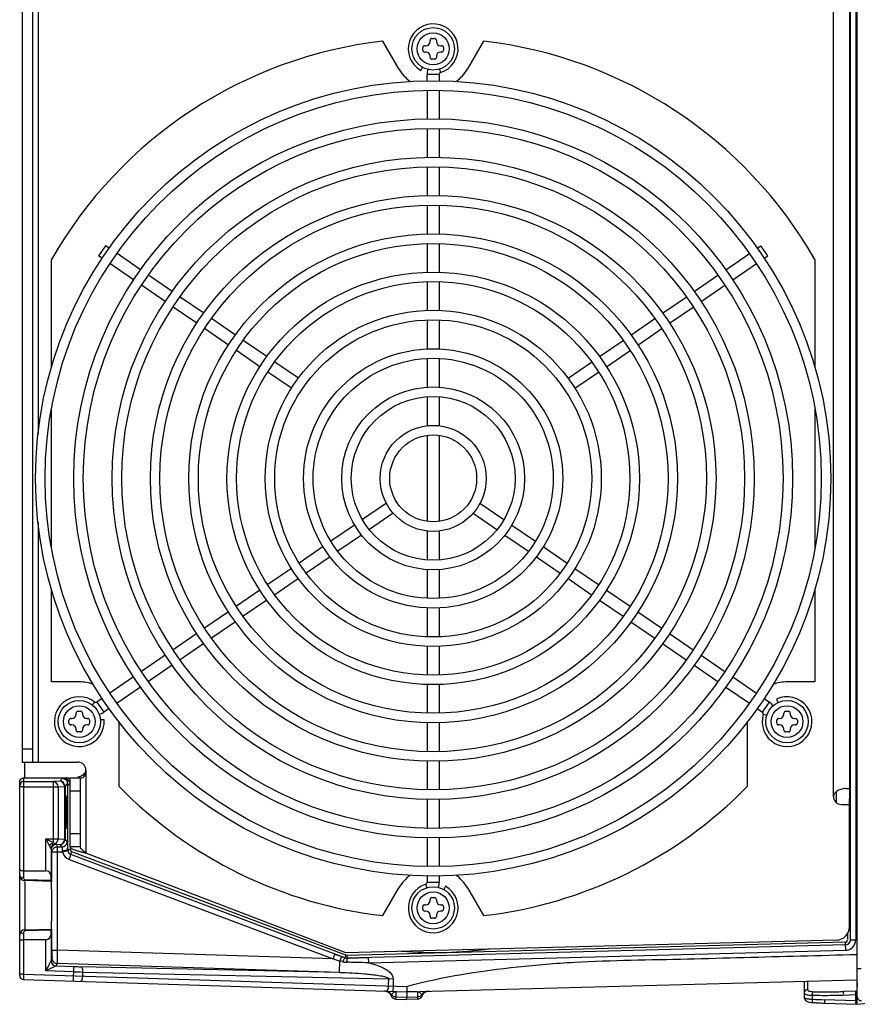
# Model space of a CAD drawing. Header units: inches. Extents: x 0 to 166, y 0 to 117.
# Tile 28 of 80: x 67.47 to 73.69, y 90.9 to 98.21. Entities that reach past the tile are written whole.
import ezdxf

# ---------------------------------------------------------------- set-up
doc = ezdxf.new("R2010")
doc.units = ezdxf.units.IN
doc.header["$LTSCALE"] = 9.105315
doc.header["$MEASUREMENT"] = 0
doc.layers.get('0').update_dxf_attribs({"linetype": 'CONTINUOUS'})

msp = doc.modelspace()

# ---------------------------------------------------------------- linework, layer by layer
at = {"color": 7, "linetype": 'CONTINUOUS'}
for p, q in [((73.694, 90.8995), (73.694, 105.5204)), ((73.6433, 91.3797), (73.6433, 105.0402)), ((73.6827, 105.0404), (73.6827, 91.3794)), ((73.5169, 92.4422), (73.5169, 103.9776)), ((73.635, 103.9924), (73.635, 92.4275)), ((67.4932, 103.7217), (67.4932, 92.6981)), ((67.572, 92.6981), (67.572, 103.7217)), ((67.6114, 101.2866), (67.6114, 95.1332)), ((70.2887, 97.8458), (70.1704, 98.0507)), ((70.5208, 98.0485), (70.5208, 98.0564)), ((70.5346, 98.0702), (70.5543, 98.0702)), ((70.5681, 98.0564), (70.5681, 98.0485)), ((70.9184, 98.0507), (70.8001, 97.8458)), ((70.4677, 97.9835), (70.4677, 98.0032)), ((70.4814, 98.017), (70.4893, 98.017)), ((70.4893, 97.9698), (70.4814, 97.9698)), ((70.5995, 98.017), (70.6074, 98.017)), ((70.6074, 97.9698), (70.5995, 97.9698)), ((70.6212, 98.0032), (70.6212, 97.9835)), ((70.5208, 97.9304), (70.5208, 97.9383)), ((70.5543, 97.9166), (70.5346, 97.9166)), ((70.5681, 97.9383), (70.5681, 97.9304)), ((70.4519, 97.8331), (70.4657, 97.857)), ((70.5911, 97.8433), (70.5992, 97.8174)), ((70.4992, 97.7557), (70.4992, 97.8035)), ((70.5897, 97.8035), (70.4998, 97.8035)), ((70.5897, 97.8035), (70.5897, 97.7557)), ((70.4992, 97.6848), (70.4992, 97.4737)), ((70.5897, 97.6848), (70.5897, 97.4737)), ((70.4992, 97.4014), (70.4992, 97.1867)), ((70.5897, 97.4014), (70.5897, 97.1867)), ((70.4992, 97.1158), (70.4992, 96.9032)), ((70.5897, 97.1158), (70.5897, 96.9032)), ((70.4992, 96.8324), (70.4992, 96.6177)), ((70.5897, 96.8324), (70.5897, 96.6177)), ((68.1107, 96.532), (68.0594, 96.4574)), ((68.1382, 96.5131), (68.1107, 96.532)), ((70.4992, 96.5468), (70.4992, 96.3342)), ((70.5897, 96.5468), (70.5897, 96.3342)), ((72.9507, 96.5131), (72.9782, 96.532)), ((73.0295, 96.4574), (72.9782, 96.532)), ((67.7098, 95.6263), (67.7098, 96.4301)), ((68.0858, 96.4392), (68.0594, 96.4574)), ((68.3702, 96.3536), (68.1966, 96.473)), ((72.7186, 96.3536), (72.8923, 96.473)), ((73.0031, 96.4392), (73.0295, 96.4574)), ((73.3791, 96.4301), (73.3791, 95.6263)), ((68.319, 96.279), (68.1442, 96.3991)), ((72.7699, 96.279), (72.9446, 96.3991)), ((68.607, 96.1909), (68.4301, 96.3125)), ((72.4819, 96.1909), (72.6587, 96.3125)), ((68.5551, 96.1167), (68.378, 96.2384)), ((70.4992, 96.2634), (70.4992, 96.0506)), ((70.5897, 96.2634), (70.5897, 96.0506)), ((72.5337, 96.1167), (72.7109, 96.2384)), ((68.8405, 96.0304), (68.6654, 96.1508)), ((72.2483, 96.0304), (72.4235, 96.1508)), ((68.7888, 95.9561), (68.6136, 96.0765)), ((72.3, 95.9561), (72.4753, 96.0765)), ((69.0758, 95.8687), (68.8989, 95.9903)), ((72.0131, 95.8687), (72.1899, 95.9903)), ((69.0243, 95.7942), (68.8473, 95.9159)), ((70.4992, 95.9798), (70.4992, 95.765)), ((70.5897, 95.9798), (70.5897, 95.765)), ((72.0645, 95.7942), (72.2416, 95.9159)), ((69.3094, 95.7082), (69.1342, 95.8286)), ((71.7795, 95.7082), (71.9547, 95.8286)), ((69.258, 95.6336), (69.0828, 95.7541)), ((70.4992, 95.6942), (70.4992, 95.4814)), ((70.5897, 95.6942), (70.5897, 95.4814)), ((71.8309, 95.6336), (72.0061, 95.7541)), ((69.543, 95.5476), (69.3677, 95.6681)), ((71.5458, 95.5476), (71.7211, 95.6681)), ((69.4918, 95.473), (69.3164, 95.5935)), ((71.5971, 95.473), (71.7725, 95.5935)), ((70.4992, 95.4105), (70.4992, 95.1953)), ((70.5897, 95.4105), (70.5897, 95.1953)), ((67.7098, 94.2914), (67.7098, 95.3174)), ((73.3791, 95.3174), (73.3791, 94.2914)), ((70.4992, 95.1237), (70.4992, 94.4852)), ((70.5897, 95.1237), (70.5897, 94.4852)), ((70.1969, 94.6205), (70.019, 94.4982)), ((70.892, 94.6205), (71.0699, 94.4982)), ((70.248, 94.5457), (70.0707, 94.4239)), ((70.8409, 94.5457), (71.0181, 94.4239)), ((67.6114, 94.4756), (67.6114, 92.6981)), ((69.9606, 94.4581), (69.7854, 94.3377)), ((71.1282, 94.4581), (71.3034, 94.3377)), ((70.0123, 94.3837), (69.8368, 94.2632)), ((70.4992, 94.4135), (70.4992, 94.1983)), ((70.5897, 94.4135), (70.5897, 94.1983)), ((71.0766, 94.3837), (71.252, 94.2632)), ((69.7271, 94.2976), (69.5502, 94.176)), ((71.3618, 94.2976), (71.5387, 94.176)), ((69.7784, 94.223), (69.6014, 94.1014)), ((71.3105, 94.223), (71.4874, 94.1014)), ((69.4918, 94.1359), (69.3164, 94.0154)), ((70.4992, 94.1274), (70.4992, 93.9147)), ((70.5897, 94.1274), (70.5897, 93.9147)), ((71.5971, 94.1359), (71.7725, 94.0154)), ((69.543, 94.0612), (69.3677, 93.9408)), ((71.5458, 94.0612), (71.7211, 93.9408)), ((67.7098, 93.2934), (67.7098, 93.9825)), ((69.258, 93.9752), (69.0828, 93.8548)), ((71.8309, 93.9752), (72.0061, 93.8548)), ((73.3791, 93.9825), (73.3791, 93.2934)), ((69.3094, 93.9006), (69.1342, 93.7802)), ((71.7795, 93.9006), (71.9547, 93.7802)), ((69.0243, 93.8146), (68.8473, 93.6929)), ((70.4992, 93.8438), (70.4992, 93.6291)), ((70.5897, 93.8438), (70.5897, 93.6291)), ((72.0645, 93.8146), (72.2416, 93.6929)), ((69.0758, 93.7401), (68.8989, 93.6185)), ((72.0131, 93.7401), (72.1899, 93.6185)), ((68.7888, 93.6528), (68.6136, 93.5323)), ((72.3, 93.6528), (72.4753, 93.5323)), ((68.8405, 93.5784), (68.6654, 93.458)), ((72.2483, 93.5784), (72.4235, 93.458)), ((70.4992, 93.5582), (70.4992, 93.3455)), ((70.5897, 93.5582), (70.5897, 93.3455)), ((68.5551, 93.4922), (68.378, 93.3704)), ((72.5337, 93.4922), (72.7109, 93.3704)), ((68.607, 93.4179), (68.4301, 93.2963)), ((72.4819, 93.4179), (72.6587, 93.2963)), ((67.9163, 93.2934), (67.7098, 93.2934)), ((68.319, 93.3298), (68.1442, 93.2097)), ((72.7699, 93.3298), (72.9446, 93.2097)), ((73.3791, 93.2934), (73.1725, 93.2934)), ((68.3702, 93.2552), (68.1966, 93.1358)), ((70.4992, 93.2746), (70.4992, 93.062)), ((70.5897, 93.2746), (70.5897, 93.062)), ((72.7186, 93.2552), (72.8923, 93.1358)), ((68.0137, 93.1218), (68.0308, 93.1435)), ((68.0858, 93.1696), (68.0471, 93.143)), ((68.0471, 93.143), (68.0984, 93.0684)), ((72.9904, 93.0684), (73.0417, 93.143)), ((73.0031, 93.1696), (73.0417, 93.143)), ((73.0929, 93.1652), (73.1049, 93.14)), ((67.9065, 93.0749), (67.9262, 93.0749)), ((68.1382, 93.0957), (68.0984, 93.0684)), ((72.9507, 93.0957), (72.9904, 93.0684)), ((73.1627, 93.0749), (73.1824, 93.0749)), ((67.8395, 92.9883), (67.8395, 93.008)), ((67.8533, 93.0218), (67.8612, 93.0218)), ((67.8927, 93.0533), (67.8927, 93.0612)), ((67.9399, 93.0612), (67.9399, 93.0533)), ((67.9714, 93.0218), (67.9793, 93.0218)), ((67.9931, 93.008), (67.9931, 92.9883)), ((68.1008, 93.0127), (68.073, 93.0105)), ((68.2116, 92.5162), (68.2116, 92.9982)), ((70.4992, 92.9911), (70.4992, 92.7765)), ((70.5897, 92.9911), (70.5897, 92.7765)), ((72.8773, 92.9982), (72.8773, 92.5162)), ((73.0224, 93.0447), (72.9958, 93.0529)), ((73.0958, 92.9883), (73.0958, 93.008)), ((73.1096, 93.0218), (73.1174, 93.0218)), ((73.1489, 93.0533), (73.1489, 93.0612)), ((73.1962, 93.0612), (73.1962, 93.0533)), ((73.2277, 93.0218), (73.2355, 93.0218)), ((73.2493, 93.008), (73.2493, 92.9883)), ((67.8612, 92.9745), (67.8533, 92.9745)), ((67.8927, 92.9352), (67.8927, 92.943)), ((67.9262, 92.9214), (67.9065, 92.9214)), ((67.9399, 92.943), (67.9399, 92.9352)), ((67.9793, 92.9745), (67.9714, 92.9745)), ((73.1174, 92.9745), (73.1096, 92.9745)), ((73.1489, 92.9352), (73.1489, 92.943)), ((73.1824, 92.9214), (73.1627, 92.9214)), ((73.1962, 92.943), (73.1962, 92.9352)), ((73.2355, 92.9745), (73.2277, 92.9745)), ((67.4932, 92.7965), (67.572, 92.7965)), ((67.4932, 92.6981), (67.9066, 92.6981)), ((67.5129, 92.58), (67.5129, 92.6981)), ((70.4992, 92.7056), (70.4992, 92.493)), ((70.5897, 92.7056), (70.5897, 92.493)), ((67.9657, 92.6391), (67.9657, 92.0228)), ((67.5027, 92.58), (67.5031, 92.5538)), ((67.5027, 92.58), (67.8124, 92.58)), ((67.5031, 92.5538), (67.5031, 91.8359)), ((67.5031, 92.5538), (67.7225, 92.5536)), ((67.7711, 92.5568), (67.7225, 92.5536)), ((67.7225, 92.5536), (67.7225, 92.1006)), ((67.7916, 92.5773), (67.7711, 92.5568)), ((67.8232, 92.5773), (67.7916, 92.5773)), ((67.8232, 92.5773), (67.8232, 92.5702)), ((67.8476, 92.0682), (67.8476, 92.58)), ((67.8476, 92.58), (67.9353, 92.58)), ((67.9263, 92.0682), (67.9263, 92.58)), ((67.4736, 91.1126), (67.4736, 92.5497)), ((67.5031, 92.5144), (67.4775, 92.5144)), ((67.4795, 92.5326), (67.4812, 92.5302)), ((67.5031, 92.5144), (67.7591, 92.5143)), ((67.7591, 92.5143), (67.8076, 92.5174)), ((67.7591, 92.5143), (67.7591, 92.1282)), ((67.8076, 92.125), (67.8076, 92.5174)), ((67.8104, 92.5174), (67.8076, 92.5174)), ((67.8104, 92.5174), (67.8295, 92.5364)), ((67.8104, 92.5174), (67.8104, 92.125)), ((67.8295, 92.5364), (67.8295, 92.0492)), ((67.8295, 92.5319), (67.8489, 92.5319)), ((67.9263, 92.4816), (67.8476, 92.4816)), ((73.5391, 92.3962), (73.5391, 92.4788)), ((73.6081, 92.5013), (73.635, 92.5013)), ((70.4992, 92.4221), (70.4992, 92.2075)), ((70.5897, 92.4221), (70.5897, 92.2075)), ((73.5759, 92.3832), (73.635, 92.3832)), ((73.635, 91.4746), (73.635, 92.3832)), ((73.635, 92.3277), (73.6413, 92.3235)), ((67.6673, 91.891), (67.6673, 92.1282)), ((67.6673, 92.1282), (67.7591, 92.1282)), ((67.6673, 92.1282), (67.6949, 92.073)), ((67.6673, 92.1282), (67.7225, 92.1006)), ((67.7591, 92.1282), (67.8076, 92.125)), ((67.8076, 92.125), (67.8104, 92.125)), ((67.8269, 92.1086), (67.8104, 92.125)), ((67.8476, 92.1666), (67.9263, 92.1666)), ((70.4992, 92.1351), (70.4992, 91.924)), ((70.5897, 92.1351), (70.5897, 91.924)), ((67.7067, 92.0524), (67.7067, 91.852)), ((67.7072, 92.0479), (67.7132, 92.0298)), ((67.7339, 92.0909), (67.7318, 92.0925)), ((67.7466, 92.0873), (67.7526, 92.0692)), ((67.7466, 92.0873), (67.7711, 92.0857)), ((67.7526, 92.0692), (67.7526, 91.3006)), ((67.7526, 92.0692), (67.7875, 92.0692)), ((67.7711, 92.0857), (67.7875, 92.0692)), ((67.8301, 92.0393), (67.7919, 92.0298)), ((67.8288, 92.0488), (67.8295, 92.0492)), ((67.8295, 92.0492), (67.8491, 92.0492)), ((67.9263, 92.0682), (67.8476, 92.0682)), ((67.849, 92.0682), (67.849, 92.0499)), ((67.8822, 92.0455), (67.8938, 92.0417)), ((67.7132, 91.8124), (67.7132, 92.0298)), ((67.7919, 92.0298), (67.7132, 92.0298)), ((67.8405, 91.9752), (69.8007, 91.2359)), ((67.8545, 92.012), (67.8619, 92.0308)), ((69.8879, 91.2457), (67.8545, 92.012)), ((69.8948, 91.2641), (67.8619, 92.0308)), ((69.8948, 91.2808), (67.9657, 92.0228)), ((67.5031, 91.891), (67.6673, 91.891)), ((67.5127, 91.8261), (67.707, 91.821)), ((67.707, 91.821), (67.7067, 91.852)), ((70.4992, 91.8531), (70.4992, 91.8053)), ((70.5897, 91.8531), (70.5897, 91.8053)), ((67.7071, 91.8124), (67.5119, 91.8175)), ((67.5119, 91.8091), (67.5119, 91.4528)), ((70.1704, 91.5582), (70.2887, 91.7631)), ((70.4977, 91.7655), (70.4897, 91.7915)), ((70.4992, 91.8053), (70.589, 91.8053)), ((70.6369, 91.7757), (70.6232, 91.7518)), ((70.8001, 91.7631), (70.9184, 91.5582)), ((70.5208, 91.6706), (70.5208, 91.6784)), ((70.5346, 91.6922), (70.5543, 91.6922)), ((70.5681, 91.6784), (70.5681, 91.6706)), ((70.4677, 91.6056), (70.4677, 91.6253)), ((70.4814, 91.6391), (70.4893, 91.6391)), ((70.5995, 91.6391), (70.6074, 91.6391)), ((70.6212, 91.6253), (70.6212, 91.6056)), ((73.694, 90.8995), (80.029, 91.6324)), ((70.4893, 91.5918), (70.4814, 91.5918)), ((70.5208, 91.5524), (70.5208, 91.5603)), ((70.5543, 91.5387), (70.5346, 91.5387)), ((70.5681, 91.5603), (70.5681, 91.5524)), ((70.6074, 91.5918), (70.5995, 91.5918)), ((67.5119, 91.4528), (67.7071, 91.4579)), ((67.7132, 91.3004), (67.7132, 91.4579)), ((67.5031, 91.4343), (67.5031, 91.1224)), ((67.707, 91.4492), (67.5127, 91.4441)), ((67.7067, 91.4182), (67.707, 91.4492)), ((67.7067, 91.4182), (67.7067, 91.2236)), ((73.6231, 91.3799), (73.6231, 91.4278)), ((67.6673, 91.3792), (67.5031, 91.3792)), ((67.6673, 91.1473), (67.6673, 91.3792)), ((73.5391, 91.3762), (69.8948, 91.2808)), ((73.6039, 91.3604), (69.9023, 91.2629)), ((73.6048, 91.3401), (69.9027, 91.2432)), ((73.6039, 91.3605), (73.6045, 91.3406)), ((73.6433, 91.3794), (73.6827, 91.3794)), ((67.7127, 91.2415), (67.7067, 91.2236)), ((67.7132, 91.3006), (67.7526, 91.3006)), ((69.8007, 91.2359), (67.7526, 91.3006)), ((69.8007, 91.2359), (69.8146, 91.2728)), ((69.8007, 91.2359), (69.8457, 91.2234)), ((69.8146, 91.2728), (69.837, 91.2643)), ((69.837, 91.2643), (69.8594, 91.2558)), ((69.8594, 91.2558), (69.865, 91.2537)), ((69.865, 91.2537), (69.8877, 91.2451)), ((69.8948, 91.2641), (69.8879, 91.2457)), ((69.9023, 91.2631), (69.9028, 91.2432)), ((69.9028, 91.2426), (69.921, 91.243)), ((69.921, 91.243), (69.9391, 91.2435)), ((69.9391, 91.2435), (69.9747, 91.2445)), ((69.9747, 91.2445), (69.9922, 91.245)), ((69.9922, 91.245), (70.0622, 91.2468)), ((70.0622, 91.2468), (70.0632, 91.2075)), ((70.0632, 91.2075), (73.6061, 91.3007)), ((67.7448, 91.1842), (67.6673, 91.1473)), ((67.7508, 91.2022), (67.7448, 91.1842)), ((67.7448, 91.1842), (67.876, 91.1801)), ((69.8485, 91.136), (67.7508, 91.2022)), ((67.8726, 91.0713), (67.876, 91.1801)), ((69.8485, 91.136), (67.9288, 91.1787)), ((69.8457, 91.2234), (69.8512, 91.2219)), ((69.8485, 91.136), (69.8512, 91.2219)), ((73.694, 91.1645), (73.7221, 91.1645)), ((67.5031, 91.1224), (67.4736, 91.1224)), ((67.5031, 91.1224), (67.5022, 91.0854)), ((67.5031, 91.1224), (70.3468, 91.0326)), ((67.8748, 91.1408), (67.6673, 91.1473)), ((67.9407, 91.1389), (67.9398, 91.1086)), ((67.9407, 91.1389), (70.215, 91.0883)), ((70.2133, 91.0368), (70.215, 91.0883)), ((70.248, 91.0873), (70.215, 91.0883)), ((70.2472, 91.0897), (70.2472, 91.0358)), ((67.5022, 91.0854), (67.5022, 91.0837)), ((67.5022, 91.083), (70.3476, 90.9932)), ((70.2463, 91.0358), (70.2451, 90.9965)), ((70.3476, 90.9932), (73.6918, 91.0808)), ((73.3003, 91.0705), (73.3003, 90.9511)), ((73.6905, 91.0807), (73.6941, 91.0331)), ((70.2676, 90.9936), (70.2676, 90.9533)), ((70.3475, 90.9508), (70.2676, 90.9533)), ((70.2676, 90.9388), (70.2676, 90.9533)), ((70.3476, 90.991), (70.3475, 90.9508)), ((70.4274, 90.9532), (70.3475, 90.9508)), ((70.4273, 90.9932), (70.3476, 90.991)), ((70.4273, 90.9932), (70.4273, 90.9953)), ((70.4273, 90.9932), (70.4274, 90.9532)), ((70.4274, 90.9532), (70.4275, 90.942)), ((73.3587, 90.967), (73.3587, 90.9381)), ((73.5892, 90.9685), (73.6824, 90.9717)), ((73.6882, 90.9977), (73.595, 90.9944)), ((73.6824, 90.9708), (73.694, 90.9763)), ((73.6824, 90.9252), (73.6824, 90.9717)), ((73.6864, 90.9922), (73.687, 90.9907)), ((70.2676, 90.9388), (70.3476, 90.9363)), ((70.4275, 90.9388), (70.3476, 90.9363)), ((70.4275, 90.9411), (70.4274, 90.9388)), ((73.3074, 90.9313), (73.312, 90.9266)), ((73.366, 90.9376), (73.3587, 90.9381)), ((73.4485, 90.908), (73.4552, 90.9078)), ((73.6824, 90.9252), (73.4495, 90.9334)), ((73.4552, 90.9078), (73.6881, 90.8997)), ((73.6926, 90.9243), (73.6824, 90.9252))]:
    msp.add_line(p, q, dxfattribs=at)
for points in [[(67.8124, 92.57), (67.8134, 92.5695), (67.8144, 92.5691), (67.8155, 92.5689), (67.8167, 92.5687), (67.818, 92.5688), (67.8193, 92.5689), (67.8206, 92.5692), (67.8219, 92.5697), (67.8232, 92.5702)], [(67.8323, 92.5768), (67.8313, 92.5769), (67.8303, 92.577), (67.8293, 92.5771), (67.8283, 92.5771), (67.8273, 92.5772), (67.8263, 92.5772), (67.8253, 92.5772), (67.8243, 92.5773), (67.8232, 92.5773)], [(67.7063, 92.0536), (67.7064, 92.0535), (67.7064, 92.0534), (67.7065, 92.0533), (67.7066, 92.0531), (67.7066, 92.053), (67.7066, 92.0528), (67.7067, 92.0527), (67.7067, 92.0526), (67.7067, 92.0524)], [(67.7339, 92.0909), (67.7342, 92.0908), (67.7344, 92.0908), (67.7347, 92.0907), (67.735, 92.0906), (67.7352, 92.0905), (67.7355, 92.0904), (67.7357, 92.0904), (67.7359, 92.0903), (67.7361, 92.0902)], [(67.7895, 92.0393), (67.7895, 92.0383), (67.7896, 92.0372), (67.7898, 92.0362), (67.79, 92.0351), (67.7902, 92.0341), (67.7906, 92.033), (67.7909, 92.032), (67.7914, 92.0309), (67.7919, 92.0298)], [(67.8288, 92.0488), (67.8289, 92.0478), (67.8289, 92.0467), (67.829, 92.0456), (67.8291, 92.0446), (67.8292, 92.0435), (67.8294, 92.0425), (67.8296, 92.0414), (67.8298, 92.0404), (67.8301, 92.0393)], [(69.8879, 91.2457), (69.8895, 91.2451), (69.8911, 91.2447), (69.8927, 91.2442)], [(69.8927, 91.2436), (69.8943, 91.2432), (69.896, 91.2429), (69.8977, 91.2427), (69.8994, 91.2426), (69.901, 91.2425), (69.9027, 91.2426)], [(69.8948, 91.2641), (69.8956, 91.2639), (69.8964, 91.2636), (69.8972, 91.2634), (69.898, 91.2633), (69.8988, 91.2631), (69.8997, 91.263), (69.9005, 91.263), (69.9014, 91.2629), (69.9023, 91.2629)], [(73.3003, 90.9507), (73.3004, 90.949), (73.3015, 90.9428), (73.3038, 90.9368), (73.3074, 90.9313)], [(73.312, 90.9266), (73.3172, 90.9229), (73.3228, 90.92), (73.3289, 90.9178), (73.3355, 90.9161)], [(73.3355, 90.9161), (73.3427, 90.9147), (73.3507, 90.9137), (73.3591, 90.9129), (73.3636, 90.9125)]]:
    msp.add_lwpolyline(points, dxfattribs=at)
for centre, radius in [((70.5444, 97.9934), 0.1575), ((70.5444, 97.9934), 0.1181), ((70.5444, 94.8044), 2.9528), ((70.5444, 94.8044), 2.8819), ((70.5444, 94.8044), 2.6693), ((70.5444, 94.8044), 2.5984), ((70.5444, 94.8044), 2.3839), ((70.5444, 94.8044), 2.313), ((70.5444, 94.8044), 2.1004), ((70.5444, 94.8044), 2.0295), ((70.5444, 94.8044), 1.815), ((70.5444, 94.8044), 1.7441), ((70.5444, 94.8044), 1.5315), ((70.5444, 94.8044), 1.4606), ((70.5444, 94.8044), 1.248), ((70.5444, 94.8044), 1.1772), ((70.5444, 94.8044), 0.9626), ((70.5444, 94.8044), 0.8917), ((70.5444, 94.8044), 0.6791), ((70.5444, 94.8044), 0.6083), ((70.5444, 94.8044), 0.3937), ((70.5444, 94.8044), 0.3228), ((67.9163, 92.9982), 0.1575), ((73.1725, 92.9982), 0.1575), ((67.9163, 92.9982), 0.1181), ((73.1725, 92.9982), 0.1181), ((70.5444, 91.6154), 0.1575), ((70.5444, 91.6154), 0.1181)]:
    msp.add_circle(centre, radius, dxfattribs=at)
for centre, radius, start, end in [((70.5444, 97.9934), 0.185, 287.27929, 240), ((70.5444, 94.8044), 3.2677, 96.57237, 150.16594), ((70.4893, 98.0485), 0.0315, 270, 360), ((70.5346, 98.0564), 0.0138, 90, 180), ((70.5543, 98.0564), 0.0138, 0, 90), ((70.5995, 98.0485), 0.0315, 180, 270), ((70.5444, 94.8044), 3.2677, 29.83406, 83.42763), ((70.4814, 98.0032), 0.0138, 90, 180), ((70.4814, 97.9835), 0.0138, 180, 270), ((70.4893, 97.9383), 0.0315, 0, 90), ((70.5995, 97.9383), 0.0315, 90, 180), ((70.6074, 98.0032), 0.0138, 0, 90), ((70.6074, 97.9835), 0.0138, 270, 360), ((70.5346, 97.9304), 0.0138, 180, 270), ((70.5543, 97.9304), 0.0138, 270, 360), ((70.5444, 97.9934), 0.2953, 210, 235.01746), ((70.6035, 97.8035), 0.1043, 159.05267, 180), ((70.6035, 97.8035), 0.0138, 107.27929, 180), ((70.5444, 97.9934), 0.2953, 304.98254, 330), ((67.9163, 92.9982), 0.2953, 69.24052, 90), ((73.1725, 92.9982), 0.2953, 90, 110.75948), ((67.9163, 92.9982), 0.185, 51.77929, 4.5), ((68.0393, 93.1544), 0.0138, 231.77929, 304.5), ((73.1725, 92.9982), 0.185, 162.77929, 115.5), ((72.9826, 93.057), 0.1043, 34.45086, 55.5), ((67.9065, 93.0612), 0.0138, 90, 180), ((67.9262, 93.0612), 0.0138, 0, 90), ((68.0393, 93.1544), 0.1043, 283.48947, 304.5), ((72.9826, 93.057), 0.0138, 342.77929, 55.5), ((73.1627, 93.0612), 0.0138, 90, 180), ((73.1824, 93.0612), 0.0138, 0, 90), ((67.8533, 93.008), 0.0138, 90, 180), ((67.8612, 93.0533), 0.0315, 270, 360), ((67.9714, 93.0533), 0.0315, 180, 270), ((67.9793, 93.008), 0.0138, 0, 90), ((73.1096, 93.008), 0.0138, 90, 180), ((73.1174, 93.0533), 0.0315, 270, 360), ((73.2277, 93.0533), 0.0315, 180, 270), ((73.2355, 93.008), 0.0138, 0, 90), ((67.8533, 92.9883), 0.0138, 180, 270), ((67.8612, 92.943), 0.0315, 0, 90), ((67.9065, 92.9352), 0.0138, 180, 270), ((67.9262, 92.9352), 0.0138, 270, 360), ((67.9714, 92.943), 0.0315, 90, 180), ((67.9793, 92.9883), 0.0138, 270, 360), ((73.1096, 92.9883), 0.0138, 180, 270), ((73.1174, 92.943), 0.0315, 0, 90), ((73.1627, 92.9352), 0.0138, 180, 270), ((73.1824, 92.9352), 0.0138, 270, 360), ((73.2277, 92.943), 0.0315, 90, 180), ((73.2355, 92.9883), 0.0138, 270, 360), ((67.9066, 92.6391), 0.0591, 0, 90), ((67.5031, 92.5549), 0.0251, 90.77237, 99.86047), ((67.7711, 92.5174), 0.0393, 359.98193, 89.97878), ((67.8244, 92.4808), 0.0992, 76.45433, 89.95997), ((67.8232, 92.4792), 0.0981, 75.64042, 84.67551), ((67.8781, 92.6957), 0.1139, 296.63466, 299.38348), ((67.7886, 92.5362), 0.0409, 6.83385, 13.0831), ((67.7917, 92.5365), 0.0377, 359.81836, 6.84149), ((70.5444, 94.8044), 3.2677, 224.44636, 263.42763), ((70.5444, 94.8044), 3.2677, 276.57237, 315.55364), ((73.5759, 92.4422), 0.0591, 180, 270), ((72.3143, 92.3243), 4.4989, 179.58545, 179.99186), ((71.7311, 92.3285), 3.9157, 179.36535, 179.58492), ((70.7712, 92.34), 2.9558, 178.85682, 179.38169), ((64.5305, 92.3345), 3.2912, 0.35833, 1.09783), ((63.3145, 92.3241), 4.5073, 359.58284, 0.39327), ((72.3311, 92.3238), 4.5157, 179.98586, 180.38988), ((71.1067, 92.3137), 3.2912, 180.35832, 181.09783), ((64.5847, 92.3129), 3.2371, 358.87373, 359.61859), ((67.7711, 92.125), 0.0394, 269.99923, 0.00077), ((67.7466, 92.0479), 0.0394, 89.98698, 179.99554), ((67.788, 92.1086), 0.0389, 349.3624, 359.89443), ((65.209, 92.0315), 2.6199, 0.37793, 0.62137), ((68.2775, 93.3837), 1.396, 255.18261, 255.80298), ((68.562, 94.5072), 2.555, 255.79799, 256.14819), ((69.8481, 99.7219), 7.9259, 256.14591, 256.26065), ((67.5129, 91.8568), 0.0394, 180, 268.50047), ((67.5031, 91.9519), 0.0609, 265.333, 269.95394), ((68.3084, 91.8257), 0.6014, 180.44979, 181.00498), ((70.5444, 91.6154), 0.2953, 124.98254, 150), ((70.5444, 91.6154), 0.2953, 30, 55.01746), ((70.5444, 91.6154), 0.185, 107.27929, 60), ((70.4854, 91.8053), 0.0138, 287.27929, 360), ((70.4854, 91.8053), 0.1043, 339.05267, 360), ((70.5346, 91.6784), 0.0138, 90, 180), ((70.5543, 91.6784), 0.0138, 0, 90), ((70.4814, 91.6253), 0.0138, 90, 180), ((70.4814, 91.6056), 0.0138, 180, 270), ((70.4893, 91.6706), 0.0315, 270, 360), ((70.5995, 91.6706), 0.0315, 180, 270), ((70.6074, 91.6253), 0.0138, 0, 90), ((70.6074, 91.6056), 0.0138, 270, 360), ((70.4893, 91.5603), 0.0315, 0, 90), ((70.5346, 91.5524), 0.0138, 180, 270), ((70.5543, 91.5524), 0.0138, 270, 360), ((70.5995, 91.5603), 0.0315, 90, 180), ((73.5366, 91.4746), 0.0984, 271.5, 360), ((67.5129, 91.4134), 0.0394, 91.49991, 180), ((67.6673, 91.4186), 0.0394, 270.00007, 359.49993), ((67.5031, 91.3184), 0.0608, 90.04609, 94.67274), ((73.604, 91.3794), 0.0393, 271.3311, 0.07766), ((73.604, 91.3794), 0.0787, 271.51073, 359.99626), ((67.7461, 91.2236), 0.0394, 179.98181, 268.15401), ((68.0552, 96.8301), 5.6529, 268.18339, 268.71866), ((69.0727, 88.405), 2.9225, 74.18739, 74.55141), ((69.4889, 89.8786), 1.3913, 73.92003, 74.13994), ((70.463, 90.9856), 0.632, 158.16018, 158.67647), ((68.1757, 91.1563), 1.7296, 1.82269, 2.00581), ((69.8999, 88.0787), 3.1326, 89.58587, 89.91789), ((69.8942, 87.4091), 3.8022, 88.76402, 89.57331), ((69.9076, 87.8671), 3.344, 87.33255, 88.82422), ((67.5031, 91.1126), 0.0295, 179.94829, 268.19197), ((68.1541, 99.9549), 8.8185, 268.18477, 268.61366), ((70.0988, 91.0405), 0.1146, 354.76159, 358.18134), ((87.0122, 91.045), 13.6872, 179.89051, 180.10569), ((79.15, 91.0311), 5.825, 180.11196, 180.23283), ((70.1783, 90.9395), 0.0591, 23.15573, 88.19197), ((70.1858, 90.9398), 0.0587, 31.45815, 37.55735), ((70.2688, 90.9782), 0.0394, 203.15992, 268.29458), ((70.2801, 90.9464), 0.0503, 151.43501, 153.37429), ((70.4263, 90.9782), 0.0394, 271.54373, 336.26151), ((70.5164, 90.9386), 0.0591, 91.5, 156.26575), ((73.3597, 91.2355), 0.2685, 267.48871, 269.77526), ((73.4471, 94.8458), 3.8798, 268.6944, 269.82937), ((73.4346, 95.3588), 4.3672, 269.07787, 270.07295), ((73.4483, 94.9441), 3.9781, 269.81555, 270.92247), ((73.4345, 95.5387), 4.5471, 270.07124, 271.04045), ((73.4453, 95.0694), 4.1034, 270.93729, 272.01042), ((73.4331, 95.6271), 4.6355, 271.03845, 271.67964), ((73.4323, 95.6553), 4.6637, 271.67931, 272.00017), ((73.7216, 90.9548), 0.0276, 180, 277), ((73.5409, 93.3729), 2.4665, 265.89397, 266.59641), ((73.5443, 93.6526), 2.7209, 266.24244, 268.00219), ((73.5417, 93.385), 2.4787, 266.59679, 267.84687)]:
    msp.add_arc(centre, radius, start, end, dxfattribs=at)
msp.add_ellipse((67.6673, 91.8517), major_axis=(0, 0.0394), ratio=1, start_param=-1.561762, end_param=0.000308, dxfattribs=at)
for points in [[(67.9657, 92.6391), (67.9657, 92.6214), (67.9494, 92.6051), (67.934, 92.5965)], [(67.9625, 92.6144), (67.9647, 92.6224), (67.9657, 92.6308), (67.9657, 92.6391)], [(67.4758, 92.5612), (67.4797, 92.5702), (67.4891, 92.578), (67.4987, 92.5796)], [(67.7591, 92.5143), (67.7589, 92.5322), (67.7404, 92.5534), (67.7225, 92.5536)], [(67.8076, 92.5174), (67.8075, 92.5353), (67.789, 92.5566), (67.7711, 92.5568)], [(67.7916, 92.5773), (67.7989, 92.577), (67.8076, 92.5739), (67.8113, 92.5677)], [(67.7916, 92.5773), (67.8021, 92.5771), (67.8145, 92.5756), (67.8215, 92.5679)], [(67.8124, 92.57), (67.8203, 92.5642), (67.8262, 92.5549), (67.8284, 92.5454)], [(67.8232, 92.5702), (67.8338, 92.5647), (67.8423, 92.5542), (67.8464, 92.5429)], [(67.9292, 92.5939), (67.9205, 92.5895), (67.9112, 92.5862), (67.9017, 92.5838)], [(67.9353, 92.58), (67.9499, 92.58), (67.9587, 92.6003), (67.9625, 92.6144)], [(73.5261, 92.4666), (73.5207, 92.4597), (73.5169, 92.4509), (73.5169, 92.4422)], [(67.7339, 92.0909), (67.748, 92.096), (67.7589, 92.1132), (67.7591, 92.1282)], [(67.7711, 92.0857), (67.789, 92.0858), (67.8075, 92.1071), (67.8076, 92.125)], [(67.6949, 92.073), (67.6975, 92.0782), (67.7006, 92.0833), (67.7045, 92.0876)], [(67.6949, 92.073), (67.6976, 92.0677), (67.7069, 92.0525), (67.7037, 92.0575)], [(67.7045, 92.0876), (67.7081, 92.0917), (67.7138, 92.0957), (67.7192, 92.095)], [(67.7063, 92.0536), (67.7065, 92.0691), (67.7192, 92.0862), (67.7339, 92.0909)], [(67.7067, 92.0524), (67.7067, 92.0684), (67.7207, 92.0862), (67.7361, 92.0902)], [(67.7132, 92.0298), (67.7132, 92.0449), (67.725, 92.0617), (67.7391, 92.0668)], [(67.7875, 92.0692), (67.8043, 92.0692), (67.8231, 92.0849), (67.8262, 92.1015)], [(67.8145, 92.0416), (67.8063, 92.04), (67.7979, 92.0394), (67.7895, 92.0393)], [(67.8295, 92.0492), (67.8295, 92.044), (67.8306, 92.0386), (67.8326, 92.0338)], [(67.8634, 92.0531), (67.8695, 92.0501), (67.8758, 92.0477), (67.8822, 92.0455)], [(67.8938, 92.0417), (67.9026, 92.039), (67.9115, 92.0365), (67.9205, 92.0341)], [(67.7919, 92.0298), (67.7978, 92.0062), (67.8177, 91.9838), (67.8405, 91.9752)], [(67.8326, 92.0338), (67.836, 92.0259), (67.8425, 92.0188), (67.8501, 92.0146)], [(67.4736, 91.8568), (67.4736, 91.8448), (67.491, 91.8359), (67.5031, 91.8359)], [(70.9628, 91.3088), (70.8545, 91.2955), (70.7456, 91.2855), (70.6366, 91.2826)], [(67.7127, 91.2415), (67.7127, 91.2267), (67.724, 91.2103), (67.7377, 91.2049)], [(69.8611, 91.2463), (69.8576, 91.2383), (69.8544, 91.2301), (69.8512, 91.2219)], [(70.6366, 91.2826), (70.5277, 91.2798), (70.4187, 91.2843), (70.31, 91.2917)], [(69.8742, 91.2154), (69.8837, 91.2128), (69.8943, 91.2102), (69.9037, 91.2131)], [(70.1884, 90.9982), (70.2049, 90.9977), (70.2223, 90.9886), (70.2324, 90.9756)], [(70.4472, 90.9578), (70.4425, 90.955), (70.4354, 90.9552), (70.4308, 90.9581)], [(70.459, 90.97), (70.4558, 90.9654), (70.4521, 90.9607), (70.4472, 90.9578)], [(70.5065, 90.9974), (70.4883, 90.9969), (70.4687, 90.9855), (70.459, 90.97)], [(73.3286, 90.9689), (73.335, 90.968), (73.3415, 90.9675), (73.348, 90.9672)], [(73.6824, 90.9717), (73.6821, 90.9786), (73.6815, 90.9859), (73.6838, 90.9925)], [(73.6853, 90.972), (73.6853, 90.9787), (73.6841, 90.9861), (73.6871, 90.9922)], [(73.3285, 90.9403), (73.3385, 90.9391), (73.3486, 90.9384), (73.3587, 90.9381)]]:
    msp.add_open_spline(points, degree=3, dxfattribs=at)
for points, knots in [([(67.4736, 92.5497), (67.4736, 92.5516), (67.4738, 92.5556), (67.475, 92.5594), (67.4758, 92.5612)], [0, 0, 0, 0, 0.48958, 1, 1, 1, 1]), ([(67.5031, 92.5538), (67.4964, 92.5538), (67.4829, 92.5531), (67.4767, 92.5373), (67.4795, 92.5326)], [0, 0, 0, 0, 0.550314, 1, 1, 1, 1]), ([(67.8295, 92.5364), (67.8303, 92.5375), (67.8366, 92.5341), (67.8409, 92.5342), (67.8446, 92.5332)], [0, 0, 0, 0, 0.257043, 1, 1, 1, 1]), ([(73.6081, 92.5013), (73.6019, 92.5013), (73.5723, 92.4977), (73.5408, 92.4853), (73.5261, 92.4666)], [0, 0, 0, 0, 0.206709, 1, 1, 1, 1]), ([(67.8181, 92.4449), (67.8178, 92.4431), (67.8167, 92.4278), (67.8163, 92.4124), (67.8161, 92.3989)], [0, 0, 0, 0, 0.120288, 1, 1, 1, 1]), ([(67.8186, 92.4461), (67.8185, 92.4461), (67.8183, 92.4456), (67.8182, 92.4452), (67.8181, 92.4449)], [0, 0, 0, 0, 0.290638, 1, 1, 1, 1]), ([(67.8211, 92.3976), (67.8209, 92.4095), (67.8219, 92.4268), (67.8187, 92.4394), (67.8197, 92.4461), (67.8186, 92.4461)], [0, 0, 0, 0, 0.733531, 0.930916, 1, 1, 1, 1]), ([(73.635, 92.4275), (73.6349, 92.4231), (73.6347, 92.4083), (73.6342, 92.3936), (73.6339, 92.3832)], [0, 0, 0, 0, 0.294035, 1, 1, 1, 1]), ([(67.816, 92.2506), (67.8163, 92.2387), (67.8153, 92.2214), (67.8185, 92.2088), (67.8175, 92.2021), (67.8186, 92.2021)], [0, 0, 0, 0, 0.733531, 0.930916, 1, 1, 1, 1]), ([(67.819, 92.2033), (67.8194, 92.2051), (67.8205, 92.2204), (67.8208, 92.2358), (67.8211, 92.2493)], [0, 0, 0, 0, 0.120289, 1, 1, 1, 1]), ([(67.7318, 92.0925), (67.7304, 92.0936), (67.7272, 92.0961), (67.7242, 92.0989), (67.7225, 92.1006)], [0, 0, 0, 0, 0.42453, 1, 1, 1, 1]), ([(67.7466, 92.0873), (67.745, 92.0875), (67.7418, 92.0881), (67.7388, 92.0891), (67.7373, 92.0897)], [0, 0, 0, 0, 0.492385, 1, 1, 1, 1]), ([(67.7391, 92.0668), (67.7413, 92.0676), (67.7457, 92.0688), (67.7503, 92.0692), (67.7526, 92.0692)], [0, 0, 0, 0, 0.501927, 1, 1, 1, 1]), ([(67.7875, 92.0692), (67.7902, 92.068), (67.7869, 92.0545), (67.7894, 92.0464), (67.7895, 92.0393)], [0, 0, 0, 0, 0.291762, 1, 1, 1, 1]), ([(67.8288, 92.0488), (67.8285, 92.0454), (67.8212, 92.0433), (67.8165, 92.0421), (67.8145, 92.0416)], [0, 0, 0, 0, 0.626502, 1, 1, 1, 1]), ([(67.8269, 92.1086), (67.8302, 92.1053), (67.8251, 92.0861), (67.8286, 92.0716), (67.8287, 92.06)], [0, 0, 0, 0, 0.28483, 1, 1, 1, 1]), ([(67.8476, 92.0682), (67.8476, 92.0634), (67.8548, 92.0575), (67.8611, 92.0542), (67.8634, 92.0531)], [0, 0, 0, 0, 0.649427, 1, 1, 1, 1]), ([(67.849, 92.0499), (67.8491, 92.0447), (67.8505, 92.0344), (67.8588, 92.0344), (67.8608, 92.035)], [0, 0, 0, 0, 0.726252, 1, 1, 1, 1]), ([(67.9657, 92.0228), (67.9606, 92.0265), (67.945, 92.0381), (67.9263, 92.0542), (67.9263, 92.0682)], [0, 0, 0, 0, 0.310492, 1, 1, 1, 1]), ([(67.8544, 92.012), (67.8489, 92.0141), (67.8374, 92.018), (67.8339, 92.0319), (67.8359, 92.0371)], [0, 0, 0, 0, 0.513349, 1, 1, 1, 1]), ([(67.8405, 91.9752), (67.8422, 91.9798), (67.847, 91.9921), (67.851, 92.0046), (67.8544, 92.012)], [0, 0, 0, 0, 0.376308, 1, 1, 1, 1]), ([(67.4736, 91.9033), (67.4736, 91.9018), (67.4782, 91.8926), (67.4901, 91.8919), (67.4982, 91.8912)], [0, 0, 0, 0, 0.147882, 1, 1, 1, 1]), ([(67.5031, 91.8359), (67.5031, 91.8336), (67.5053, 91.8288), (67.5101, 91.8262), (67.5127, 91.8261)], [0, 0, 0, 0, 0.47161, 1, 1, 1, 1]), ([(67.5119, 91.8175), (67.5126, 91.8175), (67.5116, 91.8222), (67.5126, 91.824), (67.5127, 91.8261)], [0, 0, 0, 0, 0.256065, 1, 1, 1, 1]), ([(67.707, 91.8152), (67.707, 91.8145), (67.7074, 91.8138), (67.7069, 91.8123), (67.7071, 91.8123)], [0, 0, 0, 0, 0.739056, 1, 1, 1, 1]), ([(67.7098, 91.4579), (67.7109, 91.458), (67.7089, 91.4651), (67.7113, 91.4726), (67.7103, 91.4901), (67.7113, 91.5213), (67.7111, 91.5709), (67.7114, 91.6351), (67.7111, 91.6994), (67.7113, 91.749), (67.7103, 91.7802), (67.7113, 91.7977), (67.7089, 91.8052), (67.7109, 91.8123), (67.7098, 91.8123)], [0, 0, 0, 0, 0.00968, 0.038089, 0.0843, 0.14644, 0.308642, 0.500016, 0.691385, 0.853589, 0.91573, 0.961938, 0.99033, 1, 1, 1, 1]), ([(67.7071, 91.4579), (67.7064, 91.4582), (67.7079, 91.4529), (67.707, 91.4514), (67.707, 91.4492)], [0, 0, 0, 0, 0.266623, 1, 1, 1, 1]), ([(67.4736, 91.4134), (67.4736, 91.4186), (67.4774, 91.4312), (67.492, 91.4318), (67.4971, 91.4289)], [0, 0, 0, 0, 0.466512, 1, 1, 1, 1]), ([(67.5127, 91.4441), (67.5101, 91.4441), (67.5053, 91.4414), (67.5031, 91.4366), (67.5031, 91.4343)], [0, 0, 0, 0, 0.528376, 1, 1, 1, 1]), ([(67.5119, 91.4528), (67.5127, 91.4528), (67.5116, 91.4481), (67.5126, 91.4462), (67.5127, 91.4441)], [0, 0, 0, 0, 0.270458, 1, 1, 1, 1]), ([(67.4736, 91.367), (67.4736, 91.3684), (67.4782, 91.3776), (67.4901, 91.3784), (67.4982, 91.379)], [0, 0, 0, 0, 0.147836, 1, 1, 1, 1]), ([(73.6039, 91.3604), (73.6085, 91.3606), (73.6188, 91.3612), (73.6205, 91.3731), (73.6182, 91.3763)], [0, 0, 0, 0, 0.537294, 1, 1, 1, 1]), ([(73.605, 91.3401), (73.6051, 91.339), (73.605, 91.3258), (73.6058, 91.3127), (73.6061, 91.3007)], [0, 0, 0, 0, 0.083701, 1, 1, 1, 1]), ([(67.7132, 91.3004), (67.7132, 91.2865), (67.7113, 91.2672), (67.7145, 91.2469), (67.7127, 91.2415)], [0, 0, 0, 0, 0.707946, 1, 1, 1, 1]), ([(67.7526, 91.3006), (67.7523, 91.2777), (67.7499, 91.2451), (67.7529, 91.2119), (67.7508, 91.2022)], [0, 0, 0, 0, 0.698023, 1, 1, 1, 1]), ([(69.865, 91.2537), (69.8642, 91.2536), (69.8634, 91.2502), (69.8619, 91.2482), (69.8611, 91.2463)], [0, 0, 0, 0, 0.281403, 1, 1, 1, 1]), ([(69.8872, 91.2447), (69.8866, 91.2438), (69.8825, 91.236), (69.8792, 91.2279), (69.8763, 91.2207)], [0, 0, 0, 0, 0.123568, 1, 1, 1, 1]), ([(69.9027, 91.2426), (69.9043, 91.2407), (69.9021, 91.2308), (69.9039, 91.2229), (69.9042, 91.2168)], [0, 0, 0, 0, 0.285976, 1, 1, 1, 1]), ([(70.3468, 91.0326), (70.6169, 91.1063), (71.0346, 91.1696), (71.5925, 91.2162), (72.0127, 91.2284), (72.4327, 91.2361), (72.9927, 91.2516), (73.4127, 91.2624), (73.6927, 91.2698)], [0, 0, 0, 0, 0.249936, 0.374942, 0.499943, 0.624973, 0.74998, 1, 1, 1, 1]), ([(67.7067, 91.2236), (67.7061, 91.2191), (67.6979, 91.2091), (67.6868, 91.183), (67.6748, 91.162), (67.6673, 91.1473)], [0, 0, 0, 0, 0.160015, 0.423992, 1, 1, 1, 1]), ([(67.7377, 91.2049), (67.7398, 91.2041), (67.7441, 91.2028), (67.7486, 91.2023), (67.7508, 91.2022)], [0, 0, 0, 0, 0.501844, 1, 1, 1, 1]), ([(67.9288, 91.1787), (67.9338, 91.1781), (67.9403, 91.1607), (67.941, 91.1482), (67.9407, 91.1389)], [0, 0, 0, 0, 0.350754, 1, 1, 1, 1]), ([(70.0632, 91.2075), (70.1004, 91.1982), (70.1665, 91.1795), (70.2479, 91.1264), (70.2472, 91.0897)], [0, 0, 0, 0, 0.5108, 1, 1, 1, 1]), ([(67.9398, 91.1086), (67.9395, 91.0992), (67.9384, 91.0869), (67.9303, 91.0695), (67.9253, 91.0697)], [0, 0, 0, 0, 0.654563, 1, 1, 1, 1]), ([(69.8485, 91.136), (69.8795, 91.1352), (69.9416, 91.1328), (70.019, 91.1277), (70.081, 91.1218), (70.1267, 91.1161), (70.1669, 91.1096), (70.1935, 91.102), (70.2154, 91.0961), (70.215, 91.0883)], [0, 0, 0, 0, 0.249759, 0.499527, 0.624427, 0.74935, 0.874533, 0.937383, 1, 1, 1, 1]), ([(70.1989, 90.9979), (70.2006, 90.9979), (70.2116, 91.0056), (70.212, 91.0196), (70.2129, 91.03)], [0, 0, 0, 0, 0.139844, 1, 1, 1, 1]), ([(70.3468, 91.0326), (70.3473, 91.0276), (70.3485, 91.0186), (70.3477, 91.0055), (70.3503, 90.9993), (70.3466, 90.9933), (70.3476, 90.9932)], [0, 0, 0, 0, 0.381506, 0.706351, 0.922809, 1, 1, 1, 1]), ([(70.2326, 90.9627), (70.2324, 90.9632), (70.2341, 90.9654), (70.2344, 90.9674), (70.2351, 90.9689)], [0, 0, 0, 0, 0.253185, 1, 1, 1, 1]), ([(70.2359, 90.9704), (70.2369, 90.9725), (70.2431, 90.9843), (70.2566, 90.9934), (70.2676, 90.9936)], [0, 0, 0, 0, 0.174394, 1, 1, 1, 1]), ([(70.2676, 90.9533), (70.2594, 90.9536), (70.2448, 90.9551), (70.242, 90.9672), (70.2421, 90.9702)], [0, 0, 0, 0, 0.734578, 1, 1, 1, 1]), ([(70.3476, 90.9363), (70.3464, 90.9365), (70.3492, 90.9438), (70.3475, 90.9472), (70.3475, 90.9508)], [0, 0, 0, 0, 0.251762, 1, 1, 1, 1]), ([(70.4273, 90.9931), (70.4332, 90.9927), (70.4472, 90.9892), (70.4556, 90.9771), (70.459, 90.97)], [0, 0, 0, 0, 0.428465, 1, 1, 1, 1]), ([(70.459, 90.97), (70.46, 90.9683), (70.4611, 90.9658), (70.4621, 90.9632), (70.4623, 90.9625)], [0, 0, 0, 0, 0.698147, 1, 1, 1, 1]), ([(73.3003, 90.9844), (73.3003, 90.9825), (73.3049, 90.9712), (73.3192, 90.9703), (73.3286, 90.9689)], [0, 0, 0, 0, 0.167353, 1, 1, 1, 1]), ([(73.3003, 90.9511), (73.3003, 90.9507), (73.3005, 90.9498), (73.3009, 90.949), (73.3012, 90.9486)], [0, 0, 0, 0, 0.485867, 1, 1, 1, 1]), ([(73.3012, 90.9486), (73.302, 90.9475), (73.3103, 90.9418), (73.3203, 90.9413), (73.3285, 90.9403)], [0, 0, 0, 0, 0.148406, 1, 1, 1, 1]), ([(73.3251, 91.0074), (73.3192, 91.0072), (73.3108, 91.0059), (73.302, 90.9969), (73.3051, 90.9912), (73.307, 90.9891)], [0, 0, 0, 0, 0.533498, 0.746355, 1, 1, 1, 1]), ([(73.3256, 91.0042), (73.3255, 91.0047), (73.3252, 91.0058), (73.3251, 91.0069), (73.3251, 91.0074)], [0, 0, 0, 0, 0.49562, 1, 1, 1, 1]), ([(73.3643, 90.9922), (73.3597, 90.9923), (73.347, 90.993), (73.3286, 90.9956), (73.3256, 91.0042)], [0, 0, 0, 0, 0.336873, 1, 1, 1, 1]), ([(73.3643, 90.9922), (73.3635, 90.9914), (73.3594, 90.9851), (73.359, 90.977), (73.3601, 90.9708)], [0, 0, 0, 0, 0.152688, 1, 1, 1, 1]), ([(73.595, 90.9944), (73.5942, 90.9944), (73.5878, 90.9894), (73.5893, 90.9802), (73.5908, 90.974)], [0, 0, 0, 0, 0.120483, 1, 1, 1, 1]), ([(73.6838, 90.9925), (73.684, 90.993), (73.685, 90.9949), (73.6861, 90.9929), (73.6864, 90.9922)], [0, 0, 0, 0, 0.447972, 1, 1, 1, 1]), ([(73.6871, 90.9922), (73.6874, 90.9929), (73.6896, 90.9948), (73.6915, 90.9923), (73.6923, 90.9913)], [0, 0, 0, 0, 0.388815, 1, 1, 1, 1]), ([(73.3587, 90.9381), (73.3585, 90.935), (73.3588, 90.9278), (73.3573, 90.921), (73.3611, 90.914), (73.3622, 90.9173), (73.3627, 90.9184)], [0, 0, 0, 0, 0.340731, 0.784529, 0.866207, 1, 1, 1, 1]), ([(73.4495, 90.9334), (73.4494, 90.9304), (73.4499, 90.9235), (73.4485, 90.9166), (73.4526, 90.9102), (73.4536, 90.9135), (73.454, 90.9147)], [0, 0, 0, 0, 0.341097, 0.779905, 0.859606, 1, 1, 1, 1]), ([(73.6881, 90.8997), (73.6873, 90.8997), (73.6814, 90.9051), (73.6824, 90.9137), (73.6841, 90.9198)], [0, 0, 0, 0, 0.112573, 1, 1, 1, 1])]:
    msp.add_open_spline(points, degree=3, knots=knots, dxfattribs=at)

doc.saveas('drawing.dxf')
